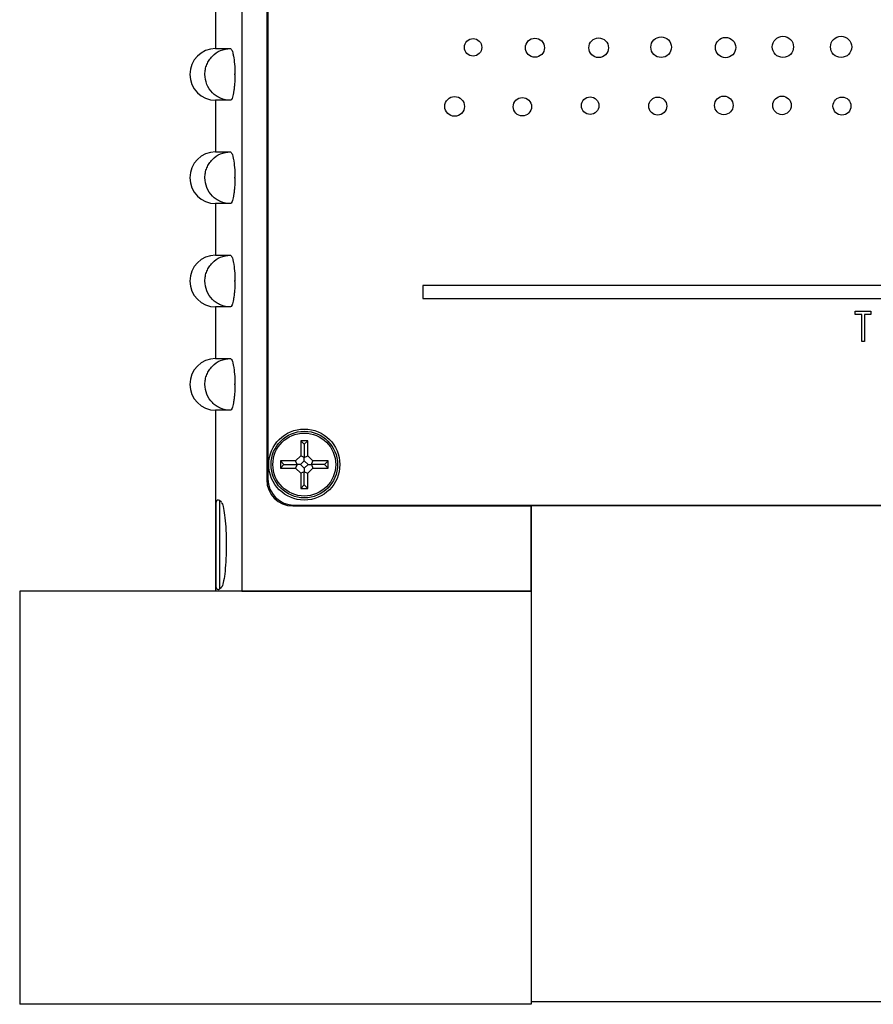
# Model space of a CAD drawing. Header units: inches. Extents: x 5.9 to 23.9, y 5 to 17.8.
# Tile 5 of 33: x 9.9 to 12, y 8.6 to 10.9. Entities that reach past the tile are written whole.
import ezdxf

# ---------------------------------------------------------------- set-up
doc = ezdxf.new("R2010")
doc.units = ezdxf.units.IN
doc.header["$LTSCALE"] = 2
doc.header["$MEASUREMENT"] = 0

msp = doc.modelspace()

# ---------------------------------------------------------------- linework, layer by layer
at = {"color": 7, "linetype": 'Continuous', "lineweight": 25}
for p, q in [((10.4502, 13.2288), (10.4502, 9.5568)), ((10.5102, 13.2268), (10.5102, 9.8258)), ((10.5132, 13.2258), (10.5132, 9.8278)), ((10.3866, 10.9943), (10.3866, 10.8693)), ((10.3866, 10.8693), (10.4222, 10.8693)), ((10.4332, 10.8055), (10.4332, 10.8081)), ((10.3866, 10.7443), (10.3866, 10.6193)), ((10.4222, 10.7443), (10.3866, 10.7443)), ((10.3866, 10.6193), (10.4222, 10.6193)), ((10.4332, 10.5555), (10.4332, 10.5581)), ((10.3866, 10.4943), (10.3866, 10.3693)), ((10.4222, 10.4943), (10.3866, 10.4943)), ((10.3866, 10.3693), (10.4222, 10.3693)), ((10.4332, 10.3055), (10.4332, 10.3081)), ((10.8882, 10.2958), (10.8882, 10.2648)), ((12.9882, 10.2958), (10.8882, 10.2958)), ((10.8882, 10.2648), (12.9882, 10.2648)), ((10.3866, 10.2443), (10.3866, 10.1193)), ((10.4222, 10.2443), (10.3866, 10.2443)), ((11.9346, 10.2262), (11.9346, 10.2337)), ((11.9346, 10.2337), (11.9731, 10.2337)), ((11.9506, 10.2262), (11.9346, 10.2262)), ((11.9506, 10.1604), (11.9506, 10.2262)), ((11.9731, 10.2262), (11.9571, 10.2262)), ((11.9571, 10.2262), (11.9571, 10.1604)), ((11.9731, 10.2337), (11.9731, 10.2262)), ((11.9571, 10.1604), (11.9506, 10.1604)), ((10.3866, 10.1193), (10.4222, 10.1193)), ((10.4332, 10.0555), (10.4332, 10.0581)), ((10.3866, 9.9943), (10.3866, 9.5568)), ((10.4222, 9.9943), (10.3866, 9.9943)), ((10.6012, 9.9119), (10.5925, 9.9206)), ((10.6099, 9.9206), (10.5925, 9.9206)), ((10.5925, 9.9206), (10.5925, 9.8837)), ((10.6012, 9.9119), (10.6099, 9.9206)), ((10.6012, 9.9119), (10.6012, 9.8801)), ((10.6099, 9.8837), (10.6099, 9.9206)), ((10.552, 9.8628), (10.5433, 9.8715)), ((10.5433, 9.8715), (10.5433, 9.8541)), ((10.5803, 9.8715), (10.5433, 9.8715)), ((10.5925, 9.8837), (10.5803, 9.8715)), ((10.5839, 9.8628), (10.5803, 9.8715)), ((10.6012, 9.8718), (10.5922, 9.8628)), ((10.6012, 9.8801), (10.5925, 9.8837)), ((10.6012, 9.8801), (10.6099, 9.8837)), ((10.6012, 9.8718), (10.6012, 9.8801)), ((10.6102, 9.8628), (10.6012, 9.8718)), ((10.6221, 9.8715), (10.6099, 9.8837)), ((10.6185, 9.8628), (10.6221, 9.8715)), ((10.659, 9.8715), (10.6221, 9.8715)), ((10.6503, 9.8628), (10.659, 9.8715)), ((10.659, 9.8541), (10.659, 9.8715)), ((10.552, 9.8628), (10.5433, 9.8541)), ((10.5433, 9.8541), (10.5803, 9.8541)), ((10.552, 9.8628), (10.5839, 9.8628)), ((10.5839, 9.8628), (10.5803, 9.8541)), ((10.5803, 9.8541), (10.5925, 9.8419)), ((10.5922, 9.8628), (10.5839, 9.8628)), ((10.5922, 9.8628), (10.6012, 9.8538)), ((10.6012, 9.8455), (10.5925, 9.8419)), ((10.5925, 9.8419), (10.5925, 9.8049)), ((10.6012, 9.8538), (10.6102, 9.8628)), ((10.6012, 9.8538), (10.6012, 9.8455)), ((10.6012, 9.8455), (10.6099, 9.8419)), ((10.6012, 9.8136), (10.6012, 9.8455)), ((10.6099, 9.8419), (10.6221, 9.8541)), ((10.6099, 9.8049), (10.6099, 9.8419)), ((10.6102, 9.8628), (10.6185, 9.8628)), ((10.6503, 9.8628), (10.6185, 9.8628)), ((10.6185, 9.8628), (10.6221, 9.8541)), ((10.6221, 9.8541), (10.659, 9.8541)), ((10.6503, 9.8628), (10.659, 9.8541)), ((10.6012, 9.8136), (10.5925, 9.8049)), ((10.5925, 9.8049), (10.6099, 9.8049)), ((10.6012, 9.8136), (10.6099, 9.8049)), ((10.3875, 9.5655), (10.3875, 9.772)), ((10.4007, 9.7715), (10.3958, 9.7758)), ((10.5732, 9.7628), (11.1502, 9.7628)), ((10.5762, 9.7648), (13.4322, 9.7648)), ((11.1502, 9.7648), (11.1502, 9.7638)), ((11.1502, 9.7638), (12.2902, 9.7638)), ((11.1502, 9.7638), (11.1502, 8.5638)), ((11.1502, 9.5568), (11.1502, 9.7628)), ((11.1502, 9.5568), (9.9122, 9.5568)), ((9.9122, 9.5568), (9.9122, 8.5568)), ((10.3958, 9.5617), (10.4007, 9.566)), ((10.4502, 9.5568), (11.1502, 9.5568)), ((11.1502, 9.5568), (11.1502, 8.5568)), ((11.1502, 8.5568), (9.9122, 8.5568)), ((11.1502, 8.5638), (12.2902, 8.5638))]:
    msp.add_line(p, q, dxfattribs=at)
at = {"color": 8, "linetype": 'Continuous', "lineweight": 25}
msp.add_line((10.3958, 9.7758), (10.3958, 9.5617), dxfattribs=at)
at = {"color": 7, "linetype": 'Continuous', "lineweight": 25}
for centre, radius in [((11.0099, 10.8723), 0.0211), ((11.1596, 10.8714), 0.0231), ((11.3138, 10.8714), 0.0238), ((11.4651, 10.8727), 0.0249), ((11.6212, 10.8718), 0.0246), ((11.7599, 10.8735), 0.0257), ((11.9008, 10.8735), 0.0257), ((10.9652, 10.7294), 0.0239), ((11.1292, 10.7286), 0.0222), ((11.2932, 10.7312), 0.0212), ((11.4569, 10.7301), 0.0218), ((11.6169, 10.7319), 0.0225), ((11.7577, 10.7319), 0.0225), ((11.9029, 10.7301), 0.0218), ((10.6012, 9.8628), 0.086), ((10.6012, 9.8628), 0.0806), ((10.6012, 9.8628), 0.0761)]:
    msp.add_circle(centre, radius, dxfattribs=at)
for centre, radius, start, end in [((10.3866, 10.8068), 0.0625, 90, 270), ((10.3866, 10.5568), 0.0625, 90, 270), ((10.3866, 10.3068), 0.0625, 90, 270), ((10.3866, 10.0568), 0.0625, 90, 270), ((10.5732, 9.8258), 0.063, 180, 270), ((10.5762, 9.8278), 0.063, 180, 270), ((10.3925, 9.772), 0.005, 49, 180), ((10.3925, 9.5655), 0.005, 180, 311)]:
    msp.add_arc(centre, radius, start, end, dxfattribs=at)
for points, knots in [([(10.4222, 10.7443), (10.414, 10.7443), (10.4061, 10.7459), (10.3949, 10.7506), (10.3913, 10.7525), (10.3846, 10.757), (10.3815, 10.7597), (10.3729, 10.7683), (10.3684, 10.7753), (10.3622, 10.7903), (10.3606, 10.7985), (10.3606, 10.8109), (10.361, 10.815), (10.3625, 10.8229), (10.3637, 10.8269), (10.3668, 10.8345), (10.3687, 10.8381), (10.3732, 10.8449), (10.3758, 10.8481), (10.3843, 10.8567), (10.3911, 10.8614), (10.406, 10.8676), (10.414, 10.8693), (10.4222, 10.8693)], [0, 0, 0, 0, 0.125, 0.125, 0.1875, 0.1875, 0.25, 0.25, 0.375, 0.375, 0.5, 0.5, 0.5625, 0.5625, 0.625, 0.625, 0.6875, 0.6875, 0.75, 0.75, 0.875, 0.875, 1, 1, 1, 1]), ([(10.4222, 10.8693), (10.4229, 10.8693), (10.4235, 10.8689), (10.4249, 10.8673), (10.4256, 10.8661), (10.4269, 10.8631), (10.4275, 10.8612), (10.4287, 10.8568), (10.4293, 10.8542), (10.4308, 10.8457), (10.4317, 10.8389), (10.4329, 10.8242), (10.4332, 10.8161), (10.4332, 10.8081)], [0, 0, 0, 0, 0.125, 0.125, 0.25, 0.25, 0.375, 0.375, 0.5, 0.5, 0.75, 0.75, 1, 1, 1, 1]), ([(10.4332, 10.8055), (10.4332, 10.8014), (10.4331, 10.7975), (10.4328, 10.7897), (10.4326, 10.7858), (10.432, 10.7784), (10.4316, 10.7748), (10.4308, 10.7682), (10.4303, 10.765), (10.4288, 10.7566), (10.4275, 10.752), (10.4249, 10.7459), (10.4235, 10.7443), (10.4222, 10.7443)], [0, 0, 0, 0, 0.125, 0.125, 0.25, 0.25, 0.375, 0.375, 0.5, 0.5, 0.75, 0.75, 1, 1, 1, 1]), ([(10.4332, 10.8081), (10.4331, 10.8081), (10.4331, 10.8081), (10.4331, 10.808), (10.433, 10.808), (10.4328, 10.8078), (10.4327, 10.8077), (10.4326, 10.8076), (10.4326, 10.8074), (10.4325, 10.8073), (10.4324, 10.8071), (10.4324, 10.8069), (10.4324, 10.8068), (10.4324, 10.8067), (10.4324, 10.8066), (10.4325, 10.8065), (10.4325, 10.8063), (10.4325, 10.8061), (10.4326, 10.806), (10.4327, 10.8058), (10.4328, 10.8057), (10.433, 10.8056), (10.433, 10.8056), (10.4331, 10.8055), (10.4332, 10.8055)], [0, 0, 0, 0, 0.00000152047, 0.00000152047, 0.00000152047, 0.00001449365, 0.00001449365, 0.00001449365, 0.00002746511, 0.00002746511, 0.00002746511, 0.00004043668, 0.00004043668, 0.00004043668, 0.00004848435, 0.00004848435, 0.00004848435, 0.00006146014, 0.00006146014, 0.00006146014, 0.00007443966, 0.00007443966, 0.00007443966, 0.00008079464, 0.00008079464, 0.00008079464, 0.00008079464]), ([(10.4222, 10.4943), (10.414, 10.4943), (10.4061, 10.4959), (10.3949, 10.5006), (10.3913, 10.5025), (10.3846, 10.507), (10.3815, 10.5097), (10.3729, 10.5183), (10.3684, 10.5253), (10.3622, 10.5403), (10.3606, 10.5485), (10.3606, 10.5609), (10.361, 10.565), (10.3625, 10.5729), (10.3637, 10.5769), (10.3668, 10.5845), (10.3687, 10.5881), (10.3732, 10.5949), (10.3758, 10.5981), (10.3843, 10.6067), (10.3911, 10.6114), (10.406, 10.6176), (10.414, 10.6193), (10.4222, 10.6193)], [0, 0, 0, 0, 0.125, 0.125, 0.1875, 0.1875, 0.25, 0.25, 0.375, 0.375, 0.5, 0.5, 0.5625, 0.5625, 0.625, 0.625, 0.6875, 0.6875, 0.75, 0.75, 0.875, 0.875, 1, 1, 1, 1]), ([(10.4222, 10.6193), (10.4229, 10.6193), (10.4235, 10.6189), (10.4249, 10.6173), (10.4256, 10.6161), (10.4269, 10.6131), (10.4275, 10.6112), (10.4287, 10.6068), (10.4293, 10.6042), (10.4308, 10.5957), (10.4317, 10.5889), (10.4329, 10.5742), (10.4332, 10.5661), (10.4332, 10.5581)], [0, 0, 0, 0, 0.125, 0.125, 0.25, 0.25, 0.375, 0.375, 0.5, 0.5, 0.75, 0.75, 1, 1, 1, 1]), ([(10.4332, 10.5555), (10.4332, 10.5514), (10.4331, 10.5475), (10.4328, 10.5397), (10.4326, 10.5358), (10.432, 10.5284), (10.4316, 10.5248), (10.4308, 10.5182), (10.4303, 10.515), (10.4288, 10.5066), (10.4275, 10.502), (10.4249, 10.4959), (10.4235, 10.4943), (10.4222, 10.4943)], [0, 0, 0, 0, 0.125, 0.125, 0.25, 0.25, 0.375, 0.375, 0.5, 0.5, 0.75, 0.75, 1, 1, 1, 1]), ([(10.4332, 10.5581), (10.4331, 10.5581), (10.4331, 10.5581), (10.4331, 10.558), (10.433, 10.558), (10.4328, 10.5578), (10.4327, 10.5577), (10.4326, 10.5576), (10.4326, 10.5574), (10.4325, 10.5573), (10.4324, 10.5571), (10.4324, 10.5569), (10.4324, 10.5568), (10.4324, 10.5567), (10.4324, 10.5566), (10.4325, 10.5565), (10.4325, 10.5563), (10.4325, 10.5561), (10.4326, 10.556), (10.4327, 10.5558), (10.4328, 10.5557), (10.433, 10.5556), (10.433, 10.5556), (10.4331, 10.5555), (10.4332, 10.5555)], [0, 0, 0, 0, 0.00000152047, 0.00000152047, 0.00000152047, 0.00001449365, 0.00001449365, 0.00001449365, 0.00002746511, 0.00002746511, 0.00002746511, 0.00004043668, 0.00004043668, 0.00004043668, 0.00004848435, 0.00004848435, 0.00004848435, 0.00006146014, 0.00006146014, 0.00006146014, 0.00007443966, 0.00007443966, 0.00007443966, 0.00008079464, 0.00008079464, 0.00008079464, 0.00008079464]), ([(10.4222, 10.2443), (10.414, 10.2443), (10.4061, 10.2459), (10.3949, 10.2506), (10.3913, 10.2525), (10.3846, 10.257), (10.3815, 10.2597), (10.3729, 10.2683), (10.3684, 10.2753), (10.3622, 10.2903), (10.3606, 10.2985), (10.3606, 10.3109), (10.361, 10.315), (10.3625, 10.3229), (10.3637, 10.3269), (10.3668, 10.3345), (10.3687, 10.3381), (10.3732, 10.3449), (10.3758, 10.3481), (10.3843, 10.3567), (10.3911, 10.3614), (10.406, 10.3676), (10.414, 10.3693), (10.4222, 10.3693)], [0, 0, 0, 0, 0.125, 0.125, 0.1875, 0.1875, 0.25, 0.25, 0.375, 0.375, 0.5, 0.5, 0.5625, 0.5625, 0.625, 0.625, 0.6875, 0.6875, 0.75, 0.75, 0.875, 0.875, 1, 1, 1, 1]), ([(10.4222, 10.3693), (10.4229, 10.3693), (10.4235, 10.3689), (10.4249, 10.3673), (10.4256, 10.3661), (10.4269, 10.3631), (10.4275, 10.3612), (10.4287, 10.3568), (10.4293, 10.3542), (10.4308, 10.3457), (10.4317, 10.3389), (10.4329, 10.3242), (10.4332, 10.3161), (10.4332, 10.3081)], [0, 0, 0, 0, 0.125, 0.125, 0.25, 0.25, 0.375, 0.375, 0.5, 0.5, 0.75, 0.75, 1, 1, 1, 1]), ([(10.4332, 10.3055), (10.4332, 10.3014), (10.4331, 10.2975), (10.4328, 10.2897), (10.4326, 10.2858), (10.432, 10.2784), (10.4316, 10.2748), (10.4308, 10.2682), (10.4303, 10.265), (10.4288, 10.2566), (10.4275, 10.252), (10.4249, 10.2459), (10.4235, 10.2443), (10.4222, 10.2443)], [0, 0, 0, 0, 0.125, 0.125, 0.25, 0.25, 0.375, 0.375, 0.5, 0.5, 0.75, 0.75, 1, 1, 1, 1]), ([(10.4332, 10.3081), (10.4331, 10.3081), (10.4331, 10.3081), (10.4331, 10.308), (10.433, 10.308), (10.4328, 10.3078), (10.4327, 10.3077), (10.4326, 10.3076), (10.4326, 10.3074), (10.4325, 10.3073), (10.4324, 10.3071), (10.4324, 10.3069), (10.4324, 10.3068), (10.4324, 10.3067), (10.4324, 10.3066), (10.4325, 10.3065), (10.4325, 10.3063), (10.4325, 10.3061), (10.4326, 10.306), (10.4327, 10.3058), (10.4328, 10.3057), (10.433, 10.3056), (10.433, 10.3056), (10.4331, 10.3055), (10.4332, 10.3055)], [0, 0, 0, 0, 0.00000152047, 0.00000152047, 0.00000152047, 0.00001449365, 0.00001449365, 0.00001449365, 0.00002746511, 0.00002746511, 0.00002746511, 0.00004043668, 0.00004043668, 0.00004043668, 0.00004848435, 0.00004848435, 0.00004848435, 0.00006146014, 0.00006146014, 0.00006146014, 0.00007443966, 0.00007443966, 0.00007443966, 0.00008079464, 0.00008079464, 0.00008079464, 0.00008079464]), ([(10.4222, 9.9943), (10.414, 9.9943), (10.4061, 9.9959), (10.3949, 10.0006), (10.3913, 10.0025), (10.3846, 10.007), (10.3815, 10.0097), (10.3729, 10.0183), (10.3684, 10.0253), (10.3622, 10.0403), (10.3606, 10.0485), (10.3606, 10.0609), (10.361, 10.065), (10.3625, 10.0729), (10.3637, 10.0769), (10.3668, 10.0845), (10.3687, 10.0881), (10.3732, 10.0949), (10.3758, 10.0981), (10.3843, 10.1067), (10.3911, 10.1114), (10.406, 10.1176), (10.414, 10.1193), (10.4222, 10.1193)], [0, 0, 0, 0, 0.125, 0.125, 0.1875, 0.1875, 0.25, 0.25, 0.375, 0.375, 0.5, 0.5, 0.5625, 0.5625, 0.625, 0.625, 0.6875, 0.6875, 0.75, 0.75, 0.875, 0.875, 1, 1, 1, 1]), ([(10.4222, 10.1193), (10.4229, 10.1193), (10.4235, 10.1189), (10.4249, 10.1173), (10.4256, 10.1161), (10.4269, 10.1131), (10.4275, 10.1112), (10.4287, 10.1068), (10.4293, 10.1042), (10.4308, 10.0957), (10.4317, 10.0889), (10.4329, 10.0742), (10.4332, 10.0661), (10.4332, 10.0581)], [0, 0, 0, 0, 0.125, 0.125, 0.25, 0.25, 0.375, 0.375, 0.5, 0.5, 0.75, 0.75, 1, 1, 1, 1]), ([(10.4332, 10.0555), (10.4332, 10.0514), (10.4331, 10.0475), (10.4328, 10.0397), (10.4326, 10.0358), (10.432, 10.0284), (10.4316, 10.0248), (10.4308, 10.0182), (10.4303, 10.015), (10.4288, 10.0066), (10.4275, 10.002), (10.4249, 9.9959), (10.4235, 9.9943), (10.4222, 9.9943)], [0, 0, 0, 0, 0.125, 0.125, 0.25, 0.25, 0.375, 0.375, 0.5, 0.5, 0.75, 0.75, 1, 1, 1, 1]), ([(10.4332, 10.0581), (10.4331, 10.0581), (10.4331, 10.0581), (10.4331, 10.058), (10.433, 10.058), (10.4328, 10.0578), (10.4327, 10.0577), (10.4326, 10.0576), (10.4326, 10.0574), (10.4325, 10.0573), (10.4324, 10.0571), (10.4324, 10.0569), (10.4324, 10.0568), (10.4324, 10.0567), (10.4324, 10.0566), (10.4325, 10.0565), (10.4325, 10.0563), (10.4325, 10.0561), (10.4326, 10.056), (10.4327, 10.0558), (10.4328, 10.0557), (10.433, 10.0556), (10.433, 10.0556), (10.4331, 10.0555), (10.4332, 10.0555)], [0, 0, 0, 0, 0.00000152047, 0.00000152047, 0.00000152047, 0.00001449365, 0.00001449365, 0.00001449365, 0.00002746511, 0.00002746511, 0.00002746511, 0.00004043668, 0.00004043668, 0.00004043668, 0.00004848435, 0.00004848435, 0.00004848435, 0.00006146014, 0.00006146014, 0.00006146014, 0.00007443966, 0.00007443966, 0.00007443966, 0.00008079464, 0.00008079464, 0.00008079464, 0.00008079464]), ([(10.4008, 9.7702), (10.4015, 9.7696), (10.4035, 9.7681), (10.4068, 9.753), (10.4101, 9.7281), (10.4121, 9.6959), (10.4126, 9.6607), (10.4114, 9.6265), (10.4087, 9.5967), (10.4051, 9.5762), (10.4023, 9.566), (10.4009, 9.5667), (10.4008, 9.5667)], [0, 0, 0, 0, 0.070372, 0.182994, 0.296737, 0.411237, 0.525816, 0.640221, 0.754686, 0.869302, 0.983581, 1, 1, 1, 1])]:
    msp.add_open_spline(points, degree=3, knots=knots, dxfattribs=at)

doc.saveas('drawing.dxf')
